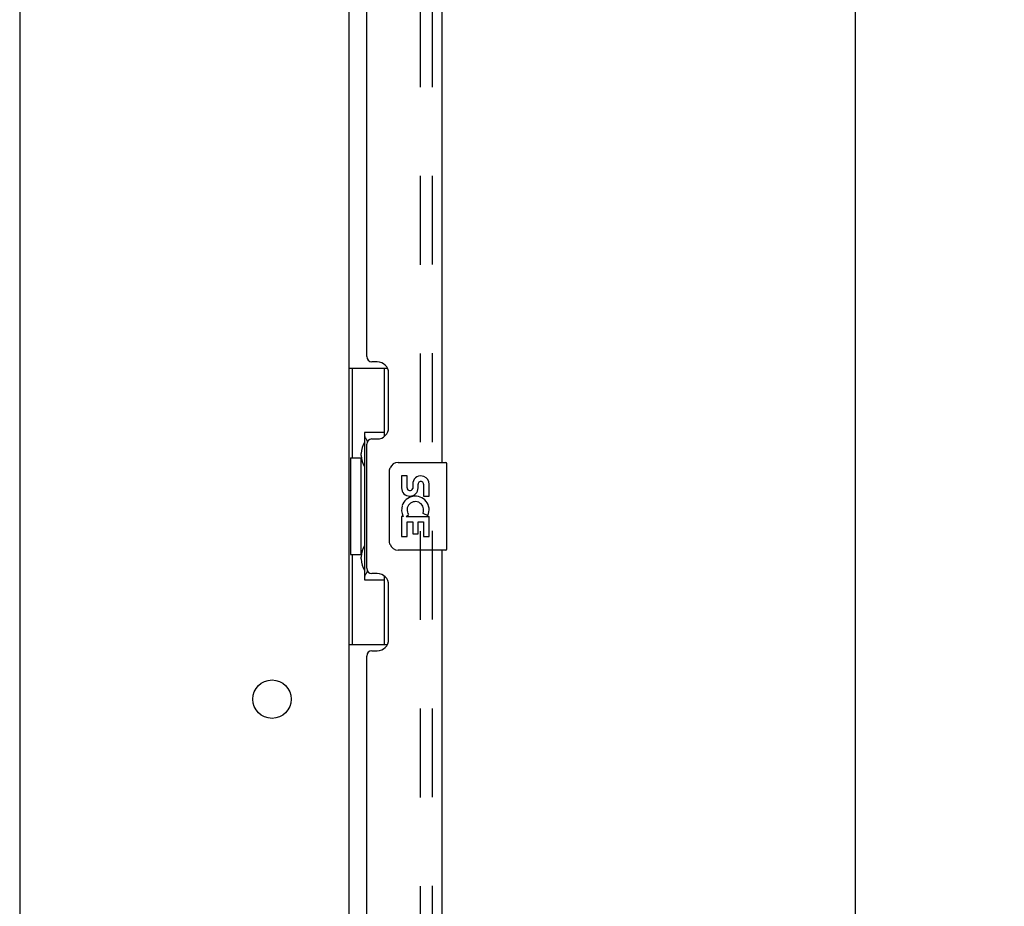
# Model space of a CAD drawing. Header units: inches. Extents: x 0 to 184, y 0 to 119.
# Tile 44 of 101: x 33 to 44, y 49 to 59. Entities that reach past the tile are written whole.
import ezdxf

# ---------------------------------------------------------------- set-up
doc = ezdxf.new("R2010")
doc.units = ezdxf.units.IN
doc.header["$LTSCALE"] = 10.121375
doc.header["$MEASUREMENT"] = 0
doc.linetypes.add('HIDDEN', pattern=[0.2, 0.1, -0.1])
doc.layers.get('0').update_dxf_attribs({"linetype": 'CONTINUOUS'})
for name, color, linetype in [('DEFAULT_2', 8, 'HIDDEN'), ('DIMENSIONS', 7, 'CONTINUOUS'), ('DOOR_ASSEMBLY', 7, 'CONTINUOUS')]:
    doc.layers.add(name, color=color, linetype=linetype)
doc.styles.get("Standard").update_dxf_attribs({"font": 'arial.ttf'})
doc.dimstyles.new('DIMSTYLE_1', dxfattribs={"dimtxt": 0.811875, "dimasz": 1.0825, "dimexe": 0.09, "dimexo": 0.07, "dimgap": 0.0375, "dimtad": 0, "dimtih": 1, "dimtoh": 1, "dimzin": 4, "dimdsep": 46, "dimtxsty": 'Standard', "dimblk": '_FILLED', "dimblk1": '_FILLED', "dimblk2": '_FILLED', "dimcen": 0.09, "dimadec": 3, "dimazin": 1, "dimtfac": 1, "dimtdec": 3, "dimtofl": 0, "dimtmove": 0, "dimatfit": 3, "dimldrblk": '_FILLED', "dimfxl": 0, "dimtolj": 1, "dimtzin": 4, "dimarcsym": 0})

# ---------------------------------------------------------------- blocks, each defined once
blk = doc.blocks.new('_FILLED')
at = {"color": 0, "linetype": 'ByBlock'}
blk.add_solid([(0, 0), (-1, 0.2), (-1, -0.2)], dxfattribs=at)
blk = doc.blocks.new('*D9')
at = {"layer": 'DIMENSIONS', "color": 2, "linetype": 'Continuous'}
for p, q in [((37.878, 75.896), (43.053, 75.896)), ((42.078, 75.896), (42.078, 45.744)), ((42.078, 13.396), (42.078, 42.902)), ((37.878, 13.396), (43.053, 13.396))]:
    blk.add_line(p, q, dxfattribs=at)
at = {"layer": 'DIMENSIONS', "color": 2, "linetype": 'Continuous', "xscale": 1.0825, "yscale": 1.0825, "zscale": 1.0825}
for p, rotation in [((42.078, 75.896), 90), ((42.078, 13.396), 270)]:
    blk.add_blockref('_FILLED', p, dxfattribs=dict(at, rotation=rotation))
at = {"layer": 'DIMENSIONS', "color": 2, "linetype": 'Continuous', "insert": (42.078, 45.338), "char_height": 0.8119, "width": 3.39841, "attachment_point": 2, "line_spacing_factor": 0.9}
blk.add_mtext('62.50\\PDOOR', dxfattribs=at)

msp = doc.modelspace()

# ---------------------------------------------------------------- linework, layer by layer
at = {"color": 3, "linetype": 'Continuous'}
for p, q in [((36.309, 75.198), (36.309, 14.094)), ((32.559, 75.146), (32.559, 12.771))]:
    msp.add_line(p, q, dxfattribs=at)
msp.add_circle((35.434, 51.196), 0.219, dxfattribs=at)
at = {"layer": 'DEFAULT_2', "color": 8, "linetype": 'HIDDEN'}
msp.add_line((37.122, 75.38), (37.122, 13.911), dxfattribs=at)
at = {"layer": 'DOOR_ASSEMBLY', "color": 8, "linetype": 'HIDDEN'}
msp.add_line((37.263, 13.642), (37.263, 75.649), dxfattribs=at)
at = {"layer": 'DOOR_ASSEMBLY', "color": 3, "linetype": 'Continuous'}
for p, q in [((37.367, 70.396), (37.367, 53.896)), ((36.513, 55.103), (36.513, 69.188)), ((36.633, 55.043), (36.573, 55.043)), ((36.763, 54.293), (36.763, 54.913)), ((36.513, 52.688), (36.513, 54.103)), ((36.573, 54.163), (36.633, 54.163)), ((37.367, 52.896), (37.367, 36.396)), ((36.633, 52.628), (36.573, 52.628)), ((36.763, 51.878), (36.763, 52.498)), ((36.573, 51.748), (36.633, 51.748)), ((36.513, 37.603), (36.513, 51.688))]:
    msp.add_line(p, q, dxfattribs=at)
at = {"layer": 'DOOR_ASSEMBLY', "color": 7, "linetype": 'Continuous'}
for p, q in [((36.309, 54.971), (36.75, 54.971)), ((36.348, 54.971), (36.348, 53.946)), ((36.713, 54.971), (36.713, 54.191)), ((36.486, 54.236), (36.486, 52.556)), ((36.713, 54.236), (36.486, 54.236)), ((36.449, 53.976), (36.449, 53.996)), ((36.327, 53.946), (36.327, 52.846)), ((36.327, 53.946), (36.449, 53.946)), ((36.449, 52.846), (36.449, 53.946)), ((36.872, 53.896), (37.412, 53.896)), ((37.427, 52.911), (37.427, 53.881)), ((36.772, 52.996), (36.772, 53.796)), ((36.91, 53.741), (36.91, 53.605)), ((36.973, 53.741), (36.91, 53.741)), ((36.973, 53.605), (36.973, 53.741)), ((37.038, 53.668), (37.038, 53.599)), ((37.098, 53.605), (37.098, 53.647)), ((37.161, 53.647), (37.161, 53.511)), ((37.224, 53.511), (37.224, 53.647)), ((37.161, 53.511), (37.224, 53.511)), ((36.962, 53.28), (36.99, 53.299)), ((37.154, 53.316), (37.211, 53.291)), ((36.91, 53.28), (36.91, 53.05)), ((36.928, 53.28), (36.91, 53.28)), ((36.962, 53.28), (37.224, 53.28)), ((36.973, 53.05), (36.973, 53.217)), ((36.973, 53.217), (37.038, 53.217)), ((37.038, 53.217), (37.038, 53.081)), ((37.098, 53.081), (37.098, 53.217)), ((37.098, 53.217), (37.161, 53.217)), ((37.161, 53.217), (37.161, 53.05)), ((37.224, 53.05), (37.224, 53.28)), ((37.038, 53.081), (37.098, 53.081)), ((36.91, 53.05), (36.973, 53.05)), ((37.161, 53.05), (37.224, 53.05)), ((36.327, 52.846), (36.449, 52.846)), ((36.348, 52.846), (36.348, 51.821)), ((37.412, 52.896), (36.872, 52.896)), ((36.449, 52.795), (36.449, 52.815)), ((36.486, 52.556), (36.713, 52.556)), ((36.713, 52.601), (36.713, 51.821)), ((36.309, 51.821), (36.75, 51.821))]:
    msp.add_line(p, q, dxfattribs=at)
for points in [[(36.486, 54.212), (36.486, 54.209), (36.487, 54.205), (36.488, 54.201), (36.489, 54.197), (36.491, 54.192), (36.493, 54.187), (36.495, 54.181), (36.498, 54.175), (36.502, 54.169), (36.505, 54.162), (36.51, 54.154), (36.515, 54.147), (36.52, 54.138), (36.522, 54.135)], [(36.772, 53.796), (36.772, 53.802), (36.773, 53.808), (36.774, 53.814), (36.775, 53.82), (36.777, 53.826), (36.779, 53.832)], [(36.779, 52.959), (36.777, 52.965), (36.775, 52.971), (36.774, 52.977), (36.773, 52.983), (36.772, 52.989), (36.772, 52.996)], [(36.522, 52.657), (36.52, 52.653), (36.515, 52.645), (36.51, 52.637), (36.505, 52.629), (36.502, 52.623), (36.498, 52.616), (36.495, 52.61), (36.493, 52.605), (36.491, 52.599), (36.489, 52.595), (36.488, 52.59), (36.487, 52.586), (36.486, 52.583), (36.486, 52.579)]]:
    msp.add_lwpolyline(points, dxfattribs=at)
at = {"layer": 'DOOR_ASSEMBLY', "color": 3, "linetype": 'Continuous'}
for centre, radius, start, end in [((36.573, 55.103), 0.06, 180, 270), ((36.633, 54.913), 0.13, 0, 90), ((36.633, 54.293), 0.13, 270, 360), ((36.573, 54.103), 0.06, 90, 180), ((36.573, 52.688), 0.06, 180, 270), ((36.633, 52.498), 0.13, 0, 90), ((36.633, 51.878), 0.13, 270, 360), ((36.573, 51.688), 0.06, 90, 180)]:
    msp.add_arc(centre, radius, start, end, dxfattribs=at)
at = {"layer": 'DOOR_ASSEMBLY', "color": 7, "linetype": 'Continuous'}
for centre, radius, start, end in [((36.872, 53.796), 0.1, 90, 158.8004), ((37.412, 53.881), 0.015, 0, 90), ((37.13, 53.647), 0.0943, 68.6999, 167.4338), ((37.13, 53.647), 0.0314, 0, 180.0485), ((37.13, 53.647), 0.0943, 0, 68.6704), ((37.004, 53.605), 0.0943, 180, 360), ((37.004, 53.605), 0.0314, 180, 261.2295), ((37.003, 53.61), 0.0362, 263.4285, 341.7628), ((37.064, 53.353), 0.154, 161.4199, 206.1963), ((37.067, 53.354), 0.157, 336.5966, 161.8791), ((37.067, 53.354), 0.0943, 336.5966, 215.1122), ((37.067, 53.354), 0.157, 205.737, 207.8532), ((36.872, 52.996), 0.1, 201.205, 270), ((37.412, 52.911), 0.015, 270, 360)]:
    msp.add_arc(centre, radius, start, end, dxfattribs=at)
for centre, start_param, end_param in [((36.553, 53.986), 0.699287, 1.51401), ((36.553, 53.986), -4.655602, -3.84088), ((36.553, 52.805), 0.699287, 1.51401), ((36.553, 52.805), -4.655602, -3.84088)]:
    msp.add_ellipse(centre, major_axis=(0, 0.18), ratio=0.579493, start_param=start_param, end_param=end_param, dxfattribs=at)

# ---------------------------------------------------------------- dimensions: what is measured, and where the dimension line sits
at = {"layer": 'DIMENSIONS', "color": 2, "linetype": 'Continuous'}
dim = msp.add_linear_dim(base=(42.078, 13.396), p1=(37.808, 75.896), p2=(37.808, 13.396), angle=270, text='<>\\PDOOR', dimstyle='DIMSTYLE_1', dxfattribs=at)
dim.commit()
dim.dimension.update_dxf_attribs({"geometry": '*D9', "text_midpoint": (42.078, 44.323), "dimtype": 160})

doc.saveas('drawing.dxf')
